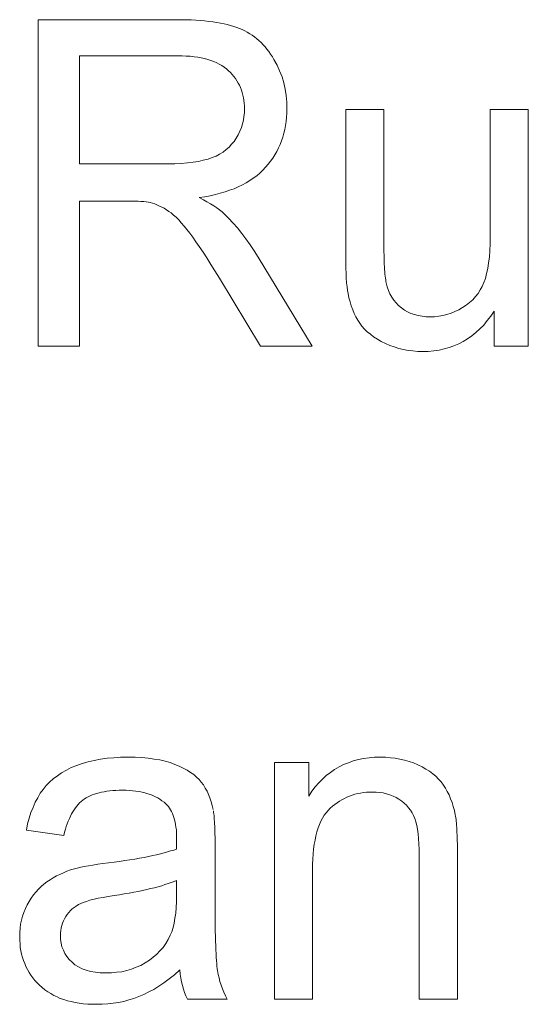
# Model space of a CAD drawing. Extents: x 1101 to 1942, y 41 to 882.
# Tile 50 of 104: x 1235 to 1238.89, y 853.59 to 861.13. Entities that reach past the tile are written whole.
import ezdxf

# ---------------------------------------------------------------- set-up
doc = ezdxf.new("R2010")
doc.units = 0
doc.layers.get('0').update_dxf_attribs({"lineweight": 13})
doc.layers.add('Beschriftung', color=7, linetype='Continuous', lineweight=25)

# ---------------------------------------------------------------- blocks, each defined once
blk = doc.blocks.new('Referenz-A03CP7TX1H', base_point=(1202.2632, 90.1338))
at = {"layer": 'Beschriftung', "color": 0, "lineweight": -2}
for p, q in [((1235.1408, 858.6278), (1235.1408, 861.1277)), ((1235.1408, 861.1277), (1236.1969, 861.1277)), ((1236.1969, 861.1277), (1236.2367, 861.1277)), ((1236.2367, 861.1277), (1236.2741, 861.1267)), ((1236.2741, 861.1267), (1236.3115, 861.1257)), ((1236.3115, 861.1257), (1236.3465, 861.1236)), ((1236.3465, 861.1236), (1236.3816, 861.1214)), ((1236.3816, 861.1214), (1236.4142, 861.1183)), ((1236.4142, 861.1183), (1236.4468, 861.1151)), ((1236.4468, 861.1151), (1236.477, 861.1109)), ((1236.477, 861.1109), (1236.5073, 861.1067)), ((1236.5073, 861.1067), (1236.5351, 861.1014)), ((1236.5351, 861.1014), (1236.5629, 861.0962)), ((1236.5629, 861.0962), (1236.5884, 861.0899)), ((1236.5884, 861.0899), (1236.6139, 861.0836)), ((1236.6139, 861.0836), (1236.637, 861.0762)), ((1236.637, 861.0762), (1236.6601, 861.0688)), ((1236.6601, 861.0688), (1236.6808, 861.0604)), ((1236.6808, 861.0604), (1236.7015, 861.052)), ((1236.7015, 861.052), (1236.7211, 861.0419)), ((1236.7211, 861.0419), (1236.7408, 861.0319)), ((1236.7408, 861.0319), (1236.7594, 861.0202)), ((1236.7594, 861.0202), (1236.7781, 861.0086)), ((1236.7781, 861.0086), (1236.7956, 860.9954)), ((1236.7956, 860.9954), (1236.8132, 860.9821)), ((1236.8132, 860.9821), (1236.8298, 860.9673)), ((1236.8298, 860.9673), (1236.8462, 860.9524)), ((1236.8462, 860.9524), (1236.8618, 860.9359)), ((1236.8618, 860.9359), (1236.8772, 860.9195)), ((1236.21, 860.8515), (1235.4566, 860.8515)), ((1235.4566, 860.8515), (1235.4566, 860.0245)), ((1236.243, 860.8515), (1236.21, 860.8515)), ((1236.2739, 860.8496), (1236.243, 860.8515)), ((1236.3047, 860.8479), (1236.2739, 860.8496)), ((1236.3333, 860.8443), (1236.3047, 860.8479)), ((1236.362, 860.8407), (1236.3333, 860.8443)), ((1236.8772, 860.9195), (1236.8917, 860.9013)), ((1236.8917, 860.9013), (1236.9062, 860.8833)), ((1236.9062, 860.8833), (1236.9196, 860.8636)), ((1236.9196, 860.8636), (1236.933, 860.8438)), ((1236.3884, 860.8354), (1236.362, 860.8407)), ((1236.4148, 860.83), (1236.3884, 860.8354)), ((1236.439, 860.8229), (1236.4148, 860.83)), ((1236.4632, 860.8158), (1236.439, 860.8229)), ((1236.4852, 860.8068), (1236.4632, 860.8158)), ((1236.5071, 860.7979), (1236.4852, 860.8068)), ((1236.527, 860.7872), (1236.5071, 860.7979)), ((1236.5467, 860.7765), (1236.527, 860.7872)), ((1236.5643, 860.764), (1236.5467, 860.7765)), ((1236.933, 860.8438), (1236.9455, 860.8225)), ((1236.9455, 860.8225), (1236.9701, 860.7799)), ((1236.9701, 860.7799), (1236.9888, 860.7351)), ((1236.5818, 860.7515), (1236.5643, 860.764)), ((1236.5971, 860.7372), (1236.5818, 860.7515)), ((1236.6124, 860.723), (1236.5971, 860.7372)), ((1236.6258, 860.7077), (1236.6124, 860.723)), ((1236.6392, 860.6924), (1236.6258, 860.7077)), ((1236.9888, 860.7351), (1237.0074, 860.6902)), ((1236.6507, 860.6762), (1236.6392, 860.6924)), ((1236.6622, 860.6599), (1236.6507, 860.6762)), ((1236.6717, 860.6427), (1236.6622, 860.6599)), ((1236.6813, 860.6255), (1236.6717, 860.6427)), ((1236.689, 860.6073), (1236.6813, 860.6255)), ((1237.0074, 860.6902), (1237.0197, 860.643)), ((1237.0197, 860.643), (1237.032, 860.596)), ((1236.6967, 860.589), (1236.689, 860.6073)), ((1236.7024, 860.5698), (1236.6967, 860.589)), ((1236.7081, 860.5506), (1236.7024, 860.5698)), ((1236.712, 860.5303), (1236.7081, 860.5506)), ((1237.032, 860.596), (1237.0383, 860.5466)), ((1237.0383, 860.5466), (1237.0445, 860.4973)), ((1236.7158, 860.5102), (1236.712, 860.5303)), ((1236.7178, 860.489), (1236.7158, 860.5102)), ((1236.7196, 860.4678), (1236.7178, 860.489)), ((1236.7196, 860.4457), (1236.7196, 860.4678)), ((1237.0445, 860.4973), (1237.0445, 860.4457)), ((1236.7157, 860.3863), (1236.7196, 860.4154)), ((1236.7196, 860.4154), (1236.7196, 860.4457)), ((1237.0445, 860.4124), (1237.0419, 860.3805)), ((1237.0445, 860.4457), (1237.0445, 860.4124)), ((1237.4946, 859.3177), (1237.4946, 860.4399)), ((1237.4946, 860.4399), (1237.7867, 860.4399)), ((1237.7867, 860.4399), (1237.7867, 859.4356)), ((1238.5997, 859.4698), (1238.5997, 860.4399)), ((1238.5997, 860.4399), (1238.8919, 860.4399)), ((1238.8919, 860.4399), (1238.8919, 858.6278)), ((1236.6959, 860.301), (1236.7038, 860.3291)), ((1236.7038, 860.3291), (1236.7117, 860.3571)), ((1236.7117, 860.3571), (1236.7157, 860.3863)), ((1237.0342, 860.3179), (1237.0291, 860.2873)), ((1237.0394, 860.3485), (1237.0342, 860.3179)), ((1237.0419, 860.3805), (1237.0394, 860.3485)), ((1236.6564, 860.2214), (1236.6722, 860.2472)), ((1236.6722, 860.2472), (1236.6841, 860.2741)), ((1236.6841, 860.2741), (1236.6959, 860.301)), ((1237.0214, 860.2579), (1237.0138, 860.2286)), ((1237.0291, 860.2873), (1237.0214, 860.2579)), ((1236.6016, 860.1511), (1236.621, 860.1734)), ((1236.621, 860.1734), (1236.6404, 860.1956)), ((1236.6404, 860.1956), (1236.6564, 860.2214)), ((1236.9933, 860.1726), (1236.9805, 860.1458)), ((1237.0035, 860.2005), (1236.9933, 860.1726)), ((1237.0138, 860.2286), (1237.0035, 860.2005)), ((1236.5017, 860.0832), (1236.5286, 860.0983)), ((1236.5286, 860.0983), (1236.5553, 860.1136)), ((1236.5553, 860.1136), (1236.5784, 860.1324)), ((1236.5784, 860.1324), (1236.6016, 860.1511)), ((1236.9522, 860.0937), (1236.9368, 860.0683)), ((1236.9676, 860.1191), (1236.9522, 860.0937)), ((1236.9805, 860.1458), (1236.9676, 860.1191)), ((1235.4566, 860.0245), (1236.1336, 860.0245)), ((1236.1336, 860.0245), (1236.1876, 860.0245)), ((1236.1876, 860.0245), (1236.2357, 860.0274)), ((1236.2357, 860.0274), (1236.2837, 860.0304)), ((1236.2837, 860.0304), (1236.326, 860.0362)), ((1236.326, 860.0362), (1236.3682, 860.0421)), ((1236.3682, 860.0421), (1236.4046, 860.0509)), ((1236.4046, 860.0509), (1236.4409, 860.0597)), ((1236.4409, 860.0597), (1236.4712, 860.0714)), ((1236.4712, 860.0714), (1236.5017, 860.0832)), ((1236.901, 860.0201), (1236.8805, 859.9972)), ((1236.9189, 860.0442), (1236.901, 860.0201)), ((1236.9368, 860.0683), (1236.9189, 860.0442)), ((1236.8367, 859.9537), (1236.8134, 859.933)), ((1236.86, 859.9744), (1236.8367, 859.9537)), ((1236.8805, 859.9972), (1236.86, 859.9744)), ((1236.7324, 859.8791), (1236.7035, 859.8625)), ((1236.7613, 859.8957), (1236.7324, 859.8791)), ((1236.7873, 859.9143), (1236.7613, 859.8957)), ((1236.8134, 859.933), (1236.7873, 859.9143)), ((1236.534, 859.7984), (1236.4968, 859.788)), ((1236.5713, 859.8087), (1236.534, 859.7984)), ((1236.6058, 859.8211), (1236.5713, 859.8087)), ((1236.6402, 859.8335), (1236.6058, 859.8211)), ((1236.6719, 859.8481), (1236.6402, 859.8335)), ((1236.7035, 859.8625), (1236.6719, 859.8481)), ((1235.8219, 859.7387), (1235.4566, 859.7387)), ((1235.4566, 859.7387), (1235.4566, 858.6278)), ((1235.8523, 859.7387), (1235.8219, 859.7387)), ((1235.8785, 859.7379), (1235.8523, 859.7387)), ((1235.9047, 859.7372), (1235.8785, 859.7379)), ((1235.9266, 859.7357), (1235.9047, 859.7372)), ((1235.9485, 859.7342), (1235.9266, 859.7357)), ((1235.9662, 859.732), (1235.9485, 859.7342)), ((1235.9838, 859.7296), (1235.9662, 859.732)), ((1235.9972, 859.7266), (1235.9838, 859.7296)), ((1236.0337, 859.7172), (1235.9972, 859.7266)), ((1236.0697, 859.7005), (1236.0337, 859.7172)), ((1236.4167, 859.7715), (1236.3739, 859.7654)), ((1236.3739, 859.7654), (1236.4052, 859.7495)), ((1236.4052, 859.7495), (1236.4327, 859.7339)), ((1236.4568, 859.7798), (1236.4167, 859.7715)), ((1236.4327, 859.7339), (1236.4601, 859.7183)), ((1236.4968, 859.788), (1236.4568, 859.7798)), ((1236.4601, 859.7183), (1236.4839, 859.7026)), ((1236.1056, 859.6838), (1236.0697, 859.7005)), ((1236.1409, 859.6598), (1236.1056, 859.6838)), ((1236.1586, 859.6479), (1236.1409, 859.6598)), ((1236.1775, 859.6313), (1236.1586, 859.6479)), ((1236.4839, 859.7026), (1236.5077, 859.6871)), ((1236.5077, 859.6871), (1236.5276, 859.6717)), ((1236.5276, 859.6717), (1236.5477, 859.6562)), ((1236.5477, 859.6562), (1236.5639, 859.6408)), ((1236.5639, 859.6408), (1236.5984, 859.6076)), ((1236.1962, 859.6149), (1236.1775, 859.6313)), ((1236.2162, 859.594), (1236.1962, 859.6149)), ((1236.2363, 859.573), (1236.2162, 859.594)), ((1236.2574, 859.5476), (1236.2363, 859.573)), ((1236.5984, 859.6076), (1236.632, 859.5702)), ((1236.632, 859.5702), (1236.6656, 859.5328)), ((1236.2786, 859.5223), (1236.2574, 859.5476)), ((1236.3008, 859.4924), (1236.2786, 859.5223)), ((1236.3232, 859.4626), (1236.3008, 859.4924)), ((1236.6656, 859.5328), (1236.6982, 859.4912)), ((1236.6982, 859.4912), (1236.7308, 859.4496)), ((1236.3485, 859.4261), (1236.3232, 859.4626)), ((1236.3739, 859.3897), (1236.3485, 859.4261)), ((1236.7308, 859.4496), (1236.7624, 859.4038)), ((1237.7867, 859.4356), (1237.7867, 859.4056)), ((1238.5968, 859.3607), (1238.5997, 859.4118)), ((1238.5997, 859.4118), (1238.5997, 859.4698)), ((1236.4023, 859.3467), (1236.3739, 859.3897)), ((1236.4308, 859.3036), (1236.4023, 859.3467)), ((1236.7624, 859.4038), (1236.7941, 859.3581)), ((1236.7941, 859.3581), (1236.8248, 859.3083)), ((1237.7867, 859.4056), (1237.787, 859.378)), ((1237.787, 859.378), (1237.7873, 859.3505)), ((1237.7873, 859.3505), (1237.7878, 859.3252)), ((1238.5937, 859.3096), (1238.5968, 859.3607)), ((1236.4622, 859.2539), (1236.4308, 859.3036)), ((1236.8248, 859.3083), (1237.2369, 858.6278)), ((1237.4946, 859.2686), (1237.4946, 859.3177)), ((1237.4957, 859.2262), (1237.4946, 859.2686)), ((1237.7878, 859.3252), (1237.7883, 859.3001)), ((1237.7883, 859.3001), (1237.7892, 859.2774)), ((1237.7892, 859.2774), (1237.79, 859.2547)), ((1238.5818, 859.2212), (1238.5877, 859.2654)), ((1238.5877, 859.2654), (1238.5937, 859.3096)), ((1236.4936, 859.2042), (1236.4622, 859.2539)), ((1236.5281, 859.1479), (1236.4936, 859.2042)), ((1237.4968, 859.1837), (1237.4957, 859.2262)), ((1237.79, 859.2547), (1237.7912, 859.2345)), ((1237.7912, 859.2345), (1237.7922, 859.2142)), ((1237.7922, 859.2142), (1237.7937, 859.1964)), ((1237.7937, 859.1964), (1237.7951, 859.1787)), ((1238.5728, 859.1839), (1238.5818, 859.2212)), ((1236.8431, 858.6278), (1236.5281, 859.1479)), ((1237.499, 859.148), (1237.4968, 859.1837)), ((1237.5012, 859.1122), (1237.499, 859.148)), ((1237.5046, 859.083), (1237.5012, 859.1122)), ((1237.7951, 859.1787), (1237.7968, 859.1634)), ((1237.7968, 859.1634), (1237.7985, 859.148)), ((1237.7985, 859.148), (1237.8004, 859.1351)), ((1237.8004, 859.1351), (1237.8024, 859.1222)), ((1237.8024, 859.1222), (1237.8046, 859.1117)), ((1237.8046, 859.1117), (1237.8115, 859.0815)), ((1238.5398, 859.0855), (1238.5518, 859.116)), ((1238.5518, 859.116), (1238.5638, 859.1465)), ((1238.5638, 859.1465), (1238.5728, 859.1839)), ((1237.5079, 859.0537), (1237.5046, 859.083)), ((1237.5124, 859.0312), (1237.5079, 859.0537)), ((1237.8115, 859.0815), (1237.8222, 859.0544)), ((1237.8222, 859.0544), (1237.8329, 859.0274)), ((1238.5075, 859.031), (1238.5237, 859.0583)), ((1238.5237, 859.0583), (1238.5398, 859.0855)), ((1237.5188, 858.9975), (1237.5124, 859.0312)), ((1237.5278, 858.9664), (1237.5188, 858.9975)), ((1237.5366, 858.9353), (1237.5278, 858.9664)), ((1237.8329, 859.0274), (1237.8476, 859.0038)), ((1237.8476, 859.0038), (1237.8622, 858.98)), ((1237.8622, 858.98), (1237.8806, 858.9594)), ((1237.8806, 858.9594), (1237.8991, 858.9389)), ((1238.4175, 858.941), (1238.4421, 858.9619)), ((1238.4421, 858.9619), (1238.4667, 858.9829)), ((1238.4667, 858.9829), (1238.4872, 859.0069)), ((1238.4872, 859.0069), (1238.5075, 859.031)), ((1237.5479, 858.9068), (1237.5366, 858.9353)), ((1237.5591, 858.8784), (1237.5479, 858.9068)), ((1237.8991, 858.9389), (1237.9214, 858.9217)), ((1237.9214, 858.9217), (1237.9437, 858.9043)), ((1237.9437, 858.9043), (1237.9686, 858.8915)), ((1237.9686, 858.8915), (1237.9936, 858.8785)), ((1238.3003, 858.8791), (1238.3301, 858.8924)), ((1238.3301, 858.8924), (1238.36, 858.9057)), ((1238.36, 858.9057), (1238.3887, 858.9234)), ((1238.3887, 858.9234), (1238.4175, 858.941)), ((1238.6306, 858.8952), (1238.6054, 858.8568)), ((1238.6306, 858.6278), (1238.6306, 858.8952)), ((1237.5728, 858.8526), (1237.5591, 858.8784)), ((1237.5865, 858.8267), (1237.5728, 858.8526)), ((1237.6025, 858.8034), (1237.5865, 858.8267)), ((1237.9936, 858.8785), (1238.0212, 858.8699)), ((1238.0212, 858.8699), (1238.0488, 858.8612)), ((1238.0488, 858.8612), (1238.079, 858.8569)), ((1238.079, 858.8569), (1238.1092, 858.8526)), ((1238.1092, 858.8526), (1238.1421, 858.8526)), ((1238.1421, 858.8526), (1238.175, 858.8526)), ((1238.175, 858.8526), (1238.2068, 858.857)), ((1238.2068, 858.857), (1238.2386, 858.8614)), ((1238.2386, 858.8614), (1238.2695, 858.8703)), ((1238.2695, 858.8703), (1238.3003, 858.8791)), ((1238.578, 858.8232), (1238.5506, 858.7895)), ((1238.6054, 858.8568), (1238.578, 858.8232)), ((1237.6185, 858.7802), (1237.6025, 858.8034)), ((1237.6388, 858.7589), (1237.6185, 858.7802)), ((1237.659, 858.7377), (1237.6388, 858.7589)), ((1237.6836, 858.7185), (1237.659, 858.7377)), ((1238.5209, 858.7607), (1238.4913, 858.7318)), ((1238.5506, 858.7895), (1238.5209, 858.7607)), ((1237.7081, 858.6991), (1237.6836, 858.7185)), ((1237.7369, 858.6818), (1237.7081, 858.6991)), ((1237.7658, 858.6645), (1237.7369, 858.6818)), ((1237.7988, 858.6491), (1237.7658, 858.6645)), ((1238.3932, 858.6646), (1238.359, 858.6454)), ((1238.4274, 858.6838), (1238.3932, 858.6646)), ((1238.4593, 858.7079), (1238.4274, 858.6838)), ((1238.4913, 858.7318), (1238.4593, 858.7079)), ((1235.4566, 858.6278), (1235.1408, 858.6278)), ((1237.2369, 858.6278), (1236.8431, 858.6278)), ((1237.8318, 858.6338), (1237.7988, 858.6491)), ((1237.8663, 858.6223), (1237.8318, 858.6338)), ((1237.9005, 858.6108), (1237.8663, 858.6223)), ((1237.9361, 858.6031), (1237.9005, 858.6108)), ((1237.9717, 858.5954), (1237.9361, 858.6031)), ((1238.0086, 858.5916), (1237.9717, 858.5954)), ((1238.0455, 858.5877), (1238.0086, 858.5916)), ((1238.0837, 858.5877), (1238.0455, 858.5877)), ((1238.1268, 858.5877), (1238.0837, 858.5877)), ((1238.1678, 858.5925), (1238.1268, 858.5877)), ((1238.2088, 858.5974), (1238.1678, 858.5925)), ((1238.2474, 858.607), (1238.2088, 858.5974)), ((1238.2862, 858.6166), (1238.2474, 858.607)), ((1238.3226, 858.631), (1238.2862, 858.6166)), ((1238.359, 858.6454), (1238.3226, 858.631)), ((1238.8919, 858.6278), (1238.6306, 858.6278)), ((1235.3942, 855.3999), (1235.4363, 855.4159)), ((1235.4363, 855.4159), (1235.4786, 855.4319)), ((1235.4786, 855.4319), (1235.5241, 855.444)), ((1235.5241, 855.444), (1235.5697, 855.4559)), ((1235.5697, 855.4559), (1235.6185, 855.4639)), ((1235.6185, 855.4639), (1235.6675, 855.4719)), ((1235.6675, 855.4719), (1235.7197, 855.4759)), ((1235.7197, 855.4759), (1235.7719, 855.4799)), ((1235.7719, 855.4799), (1235.8275, 855.4799)), ((1235.8275, 855.4799), (1235.8827, 855.4799)), ((1235.8827, 855.4799), (1235.9327, 855.4765)), ((1235.9327, 855.4765), (1235.9828, 855.4731)), ((1235.9828, 855.4731), (1236.0275, 855.4662)), ((1236.0275, 855.4662), (1236.0724, 855.4595)), ((1236.0724, 855.4595), (1236.1121, 855.4491)), ((1236.1121, 855.4491), (1236.1517, 855.4389)), ((1236.1517, 855.4389), (1236.1863, 855.4253)), ((1236.1863, 855.4253), (1236.2207, 855.4117)), ((1236.9483, 853.6278), (1236.9483, 855.4399)), ((1236.9483, 855.4399), (1237.2115, 855.4399)), ((1237.2115, 855.4399), (1237.2115, 855.1824)), ((1237.4435, 855.4056), (1237.4778, 855.4241)), ((1237.4778, 855.4241), (1237.5148, 855.438)), ((1237.5148, 855.438), (1237.5517, 855.452)), ((1237.5517, 855.452), (1237.5912, 855.4613)), ((1237.5912, 855.4613), (1237.6308, 855.4706)), ((1237.6308, 855.4706), (1237.6731, 855.4753)), ((1237.6731, 855.4753), (1237.7153, 855.4799)), ((1237.7153, 855.4799), (1237.76, 855.4799)), ((1237.76, 855.4799), (1237.799, 855.4799)), ((1237.799, 855.4799), (1237.8364, 855.4762)), ((1237.8364, 855.4762), (1237.8738, 855.4725)), ((1237.8738, 855.4725), (1237.9096, 855.4651)), ((1237.9096, 855.4651), (1237.9454, 855.4579)), ((1237.9454, 855.4579), (1237.9797, 855.4468)), ((1237.9797, 855.4468), (1238.0138, 855.4358)), ((1238.0138, 855.4358), (1238.0466, 855.4211)), ((1238.0466, 855.4211), (1238.0792, 855.4064)), ((1235.2874, 855.3382), (1235.3196, 855.3611)), ((1235.3196, 855.3611), (1235.357, 855.3804)), ((1235.357, 855.3804), (1235.3942, 855.3999)), ((1236.2207, 855.4117), (1236.2507, 855.3962)), ((1236.2507, 855.3962), (1236.2806, 855.3808)), ((1236.2806, 855.3808), (1236.306, 855.3636)), ((1236.306, 855.3636), (1236.3313, 855.3465)), ((1236.3313, 855.3465), (1236.352, 855.3276)), ((1237.317, 855.3125), (1237.3459, 855.3404)), ((1237.3459, 855.3404), (1237.3777, 855.3636)), ((1237.3777, 855.3636), (1237.4093, 855.3869)), ((1237.4093, 855.3869), (1237.4435, 855.4056)), ((1238.0792, 855.4064), (1238.1078, 855.3894)), ((1238.1078, 855.3894), (1238.1363, 855.3724)), ((1238.1363, 855.3724), (1238.1608, 855.3531)), ((1238.1608, 855.3531), (1238.1853, 855.3338)), ((1235.2006, 855.2628), (1235.2279, 855.2891)), ((1235.2279, 855.2891), (1235.2552, 855.3153)), ((1235.2552, 855.3153), (1235.2874, 855.3382)), ((1236.352, 855.3276), (1236.3729, 855.3086)), ((1236.3729, 855.3086), (1236.3891, 855.2879)), ((1236.3891, 855.2879), (1236.4054, 855.2673)), ((1236.4054, 855.2673), (1236.4191, 855.2438)), ((1237.2616, 855.2521), (1237.288, 855.2847)), ((1237.288, 855.2847), (1237.317, 855.3125)), ((1238.1853, 855.3338), (1238.2056, 855.3122)), ((1238.2056, 855.3122), (1238.2259, 855.2906)), ((1238.2259, 855.2906), (1238.2421, 855.2667)), ((1238.2421, 855.2667), (1238.2583, 855.2428)), ((1235.1368, 855.1692), (1235.1559, 855.2035)), ((1235.1559, 855.2035), (1235.1783, 855.2331)), ((1235.1783, 855.2331), (1235.2006, 855.2628)), ((1235.5532, 855.1909), (1235.5376, 855.1838)), ((1235.5706, 855.1968), (1235.5532, 855.1909)), ((1235.5879, 855.2027), (1235.5706, 855.1968)), ((1235.6068, 855.2075), (1235.5879, 855.2027)), ((1235.6258, 855.2122), (1235.6068, 855.2075)), ((1235.6465, 855.2157), (1235.6258, 855.2122)), ((1235.6672, 855.2194), (1235.6465, 855.2157)), ((1235.6896, 855.2217), (1235.6672, 855.2194)), ((1235.7118, 855.2241), (1235.6896, 855.2217)), ((1235.736, 855.2253), (1235.7118, 855.2241)), ((1235.76, 855.2265), (1235.736, 855.2253)), ((1235.7857, 855.2265), (1235.76, 855.2265)), ((1235.8133, 855.2265), (1235.7857, 855.2265)), ((1235.8392, 855.2248), (1235.8133, 855.2265)), ((1235.865, 855.2232), (1235.8392, 855.2248)), ((1235.8892, 855.22), (1235.865, 855.2232)), ((1235.9133, 855.2167), (1235.8892, 855.22)), ((1235.9358, 855.2118), (1235.9133, 855.2167)), ((1235.9582, 855.207), (1235.9358, 855.2118)), ((1235.9789, 855.2004), (1235.9582, 855.207)), ((1235.9997, 855.1939), (1235.9789, 855.2004)), ((1236.0189, 855.1857), (1235.9997, 855.1939)), ((1236.4191, 855.2438), (1236.4329, 855.2204)), ((1236.4329, 855.2204), (1236.4443, 855.1943)), ((1236.4443, 855.1943), (1236.4556, 855.1681)), ((1237.2115, 855.1824), (1237.2352, 855.2196)), ((1237.2352, 855.2196), (1237.2616, 855.2521)), ((1237.5445, 855.1898), (1237.5244, 855.182)), ((1237.5655, 855.1957), (1237.5445, 855.1898)), ((1237.5864, 855.2015), (1237.5655, 855.1957)), ((1237.6081, 855.2054), (1237.5864, 855.2015)), ((1237.6299, 855.2093), (1237.6081, 855.2054)), ((1237.6525, 855.2112), (1237.6299, 855.2093)), ((1237.6749, 855.2132), (1237.6525, 855.2112)), ((1237.6983, 855.2132), (1237.6749, 855.2132)), ((1237.7275, 855.2132), (1237.6983, 855.2132)), ((1237.7549, 855.2097), (1237.7275, 855.2132)), ((1237.7822, 855.2062), (1237.7549, 855.2097)), ((1237.8077, 855.1993), (1237.7822, 855.2062)), ((1237.8332, 855.1924), (1237.8077, 855.1993)), ((1237.8567, 855.182), (1237.8332, 855.1924)), ((1238.2583, 855.2428), (1238.2722, 855.2167)), ((1238.2722, 855.2167), (1238.286, 855.1906)), ((1238.286, 855.1906), (1238.2974, 855.1623)), ((1235.1016, 855.0959), (1235.1176, 855.1349)), ((1235.1176, 855.1349), (1235.1368, 855.1692)), ((1235.4466, 855.1183), (1235.436, 855.1051)), ((1235.4581, 855.1297), (1235.4466, 855.1183)), ((1235.4696, 855.141), (1235.4581, 855.1297)), ((1235.4819, 855.1505), (1235.4696, 855.141)), ((1235.4941, 855.16), (1235.4819, 855.1505)), ((1235.5081, 855.1683), (1235.4941, 855.16)), ((1235.522, 855.1766), (1235.5081, 855.1683)), ((1235.5376, 855.1838), (1235.522, 855.1766)), ((1236.0379, 855.1775), (1236.0189, 855.1857)), ((1236.0552, 855.1678), (1236.0379, 855.1775)), ((1236.0726, 855.158), (1236.0552, 855.1678)), ((1236.0883, 855.1467), (1236.0726, 855.158)), ((1236.104, 855.1352), (1236.0883, 855.1467)), ((1236.118, 855.1221), (1236.104, 855.1352)), ((1236.1282, 855.1125), (1236.118, 855.1221)), ((1236.4556, 855.1681), (1236.4646, 855.1393)), ((1236.4646, 855.1393), (1236.4735, 855.1104)), ((1237.4107, 855.1178), (1237.393, 855.1043)), ((1237.4285, 855.1315), (1237.4107, 855.1178)), ((1237.447, 855.1431), (1237.4285, 855.1315)), ((1237.4656, 855.1548), (1237.447, 855.1431)), ((1237.4849, 855.1645), (1237.4656, 855.1548)), ((1237.5042, 855.1743), (1237.4849, 855.1645)), ((1237.5244, 855.182), (1237.5042, 855.1743)), ((1237.8804, 855.1716), (1237.8567, 855.182)), ((1237.902, 855.1578), (1237.8804, 855.1716)), ((1237.9238, 855.1439), (1237.902, 855.1578)), ((1237.9422, 855.1277), (1237.9238, 855.1439)), ((1237.9606, 855.1115), (1237.9422, 855.1277)), ((1238.2974, 855.1623), (1238.3087, 855.1338)), ((1238.3087, 855.1338), (1238.3176, 855.1033)), ((1235.0726, 855.0134), (1235.0856, 855.0571)), ((1235.0856, 855.0571), (1235.1016, 855.0959)), ((1235.3966, 855.0453), (1235.3875, 855.0284)), ((1235.4056, 855.0621), (1235.3966, 855.0453)), ((1235.4155, 855.077), (1235.4056, 855.0621)), ((1235.4253, 855.092), (1235.4155, 855.077)), ((1235.436, 855.1051), (1235.4253, 855.092)), ((1236.1373, 855.1012), (1236.1282, 855.1125)), ((1236.1464, 855.0898), (1236.1373, 855.1012)), ((1236.1541, 855.0768), (1236.1464, 855.0898)), ((1236.1619, 855.0637), (1236.1541, 855.0768)), ((1236.1683, 855.0489), (1236.1619, 855.0637)), ((1236.1748, 855.034), (1236.1683, 855.0489)), ((1236.4735, 855.1104), (1236.48, 855.0789)), ((1236.4819, 855.0691), (1236.4835, 855.0573)), ((1236.4835, 855.0573), (1236.485, 855.0455)), ((1236.485, 855.0455), (1236.4864, 855.0317)), ((1237.3442, 855.0541), (1237.3294, 855.0351)), ((1237.3591, 855.0731), (1237.3442, 855.0541)), ((1237.376, 855.0887), (1237.3591, 855.0731)), ((1237.393, 855.1043), (1237.376, 855.0887)), ((1237.9758, 855.0929), (1237.9606, 855.1115)), ((1237.9908, 855.0744), (1237.9758, 855.0929)), ((1238.0027, 855.0534), (1237.9908, 855.0744)), ((1238.0145, 855.0326), (1238.0027, 855.0534)), ((1238.3176, 855.1033), (1238.3266, 855.0727)), ((1238.3266, 855.0727), (1238.3331, 855.0399)), ((1238.3331, 855.0399), (1238.3351, 855.0292)), ((1235.0501, 854.9216), (1235.0597, 854.9698)), ((1235.0597, 854.9698), (1235.0726, 855.0134)), ((1235.3635, 854.9707), (1235.356, 854.9503)), ((1235.371, 854.9912), (1235.3635, 854.9707)), ((1235.3793, 855.0099), (1235.371, 854.9912)), ((1235.3875, 855.0284), (1235.3793, 855.0099)), ((1236.1799, 855.0174), (1236.1748, 855.034)), ((1236.1851, 855.0009), (1236.1799, 855.0174)), ((1236.189, 854.9826), (1236.1851, 855.0009)), ((1236.1929, 854.9643), (1236.189, 854.9826)), ((1236.1955, 854.9443), (1236.1929, 854.9643)), ((1236.4864, 855.0317), (1236.4878, 855.018)), ((1236.4878, 855.018), (1236.4889, 855.0023)), ((1236.4889, 855.0023), (1236.49, 854.9866)), ((1236.49, 854.9866), (1236.491, 854.9689)), ((1236.491, 854.9689), (1236.4919, 854.9512)), ((1237.2934, 854.964), (1237.2828, 854.9379)), ((1237.304, 854.99), (1237.2934, 854.964)), ((1237.3167, 855.0126), (1237.304, 854.99)), ((1237.3294, 855.0351), (1237.3167, 855.0126)), ((1238.023, 855.0094), (1238.0145, 855.0326)), ((1238.0315, 854.9861), (1238.023, 855.0094)), ((1238.0379, 854.957), (1238.0315, 854.9861)), ((1238.3351, 855.0292), (1238.3369, 855.0165)), ((1238.3369, 855.0165), (1238.3387, 855.0039)), ((1238.3387, 855.0039), (1238.3401, 854.9892)), ((1238.3401, 854.9892), (1238.3417, 854.9746)), ((1238.3417, 854.9746), (1238.3429, 854.9579)), ((1235.3368, 854.8816), (1235.0501, 854.9216)), ((1235.3426, 854.9057), (1235.3368, 854.8816)), ((1235.3493, 854.928), (1235.3426, 854.9057)), ((1235.356, 854.9503), (1235.3493, 854.928)), ((1236.1981, 854.9242), (1236.1955, 854.9443)), ((1236.1993, 854.9024), (1236.1981, 854.9242)), ((1236.2006, 854.8807), (1236.1993, 854.9024)), ((1236.4919, 854.9512), (1236.4926, 854.9316)), ((1236.4926, 854.9316), (1236.4932, 854.9119)), ((1236.4932, 854.9119), (1236.4938, 854.8902)), ((1236.4938, 854.8902), (1236.4942, 854.8686)), ((1237.2743, 854.9084), (1237.2659, 854.879)), ((1237.2828, 854.9379), (1237.2743, 854.9084)), ((1238.0443, 854.9279), (1238.0379, 854.957)), ((1238.0486, 854.8928), (1238.0443, 854.9279)), ((1238.0528, 854.8578), (1238.0486, 854.8928)), ((1238.3429, 854.9579), (1238.3442, 854.9413)), ((1238.3442, 854.9413), (1238.3452, 854.9227)), ((1238.3452, 854.9227), (1238.3462, 854.904)), ((1238.3462, 854.904), (1238.347, 854.8833)), ((1236.1998, 854.8055), (1236.2, 854.8185)), ((1236.2, 854.8185), (1236.2002, 854.8285)), ((1236.2002, 854.8285), (1236.2004, 854.8385)), ((1236.2004, 854.8385), (1236.2006, 854.8571)), ((1236.2006, 854.8571), (1236.2006, 854.8807)), ((1236.4942, 854.8686), (1236.4944, 854.845)), ((1236.4944, 854.845), (1236.4946, 854.8215)), ((1236.4946, 854.8215), (1236.4946, 854.7959)), ((1237.2532, 854.8128), (1237.249, 854.7765)), ((1237.2595, 854.8459), (1237.2532, 854.8128)), ((1237.2659, 854.879), (1237.2595, 854.8459)), ((1238.055, 854.8169), (1238.0528, 854.8578)), ((1238.0571, 854.7759), (1238.055, 854.8169)), ((1238.347, 854.8833), (1238.3477, 854.8627)), ((1238.3477, 854.8627), (1238.3483, 854.8401)), ((1238.3483, 854.8401), (1238.3488, 854.8174)), ((1238.3488, 854.8174), (1238.349, 854.7927)), ((1236.0474, 854.7332), (1236.077, 854.74)), ((1236.077, 854.74), (1236.1038, 854.7472)), ((1236.1038, 854.7472), (1236.1305, 854.7543)), ((1236.1305, 854.7543), (1236.1543, 854.7617)), ((1236.1543, 854.7617), (1236.1781, 854.7691)), ((1236.1781, 854.7691), (1236.199, 854.7768)), ((1236.199, 854.7768), (1236.1994, 854.7926)), ((1236.1994, 854.7926), (1236.1998, 854.8055)), ((1236.4946, 854.7959), (1236.4946, 854.3869)), ((1237.2447, 854.74), (1237.2425, 854.7)), ((1237.249, 854.7765), (1237.2447, 854.74)), ((1238.0571, 854.729), (1238.0571, 854.7759)), ((1238.349, 854.7927), (1238.3493, 854.7681)), ((1238.3493, 854.7681), (1238.3493, 854.7414)), ((1238.3493, 854.7414), (1238.3493, 853.6278)), ((1235.5965, 854.66), (1235.6345, 854.6656)), ((1235.6345, 854.6656), (1235.6779, 854.6712)), ((1235.6779, 854.6712), (1235.7221, 854.6767)), ((1235.7221, 854.6767), (1235.7634, 854.6825)), ((1235.7634, 854.6825), (1235.8048, 854.6883)), ((1235.8048, 854.6883), (1235.8431, 854.6944)), ((1235.8431, 854.6944), (1235.8816, 854.7004)), ((1235.8816, 854.7004), (1235.917, 854.7067)), ((1235.917, 854.7067), (1235.9526, 854.7131)), ((1235.9526, 854.7131), (1235.9851, 854.7197)), ((1235.9851, 854.7197), (1236.0177, 854.7263)), ((1236.0177, 854.7263), (1236.0474, 854.7332)), ((1237.2425, 854.7), (1237.2404, 854.66)), ((1238.0571, 853.6278), (1238.0571, 854.729)), ((1235.3071, 854.583), (1235.3334, 854.5956)), ((1235.3334, 854.5956), (1235.3611, 854.6061)), ((1235.3611, 854.6061), (1235.3889, 854.6167)), ((1235.3889, 854.6167), (1235.4181, 854.6252)), ((1235.4181, 854.6252), (1235.4396, 854.6311)), ((1235.4396, 854.6311), (1235.4667, 854.637)), ((1235.4667, 854.637), (1235.4936, 854.6429)), ((1235.4936, 854.6429), (1235.5261, 854.6485)), ((1235.5261, 854.6485), (1235.5586, 854.6543)), ((1235.5586, 854.6543), (1235.5965, 854.66)), ((1237.2404, 854.66), (1237.2404, 854.6165)), ((1237.2404, 854.6165), (1237.2404, 853.6278)), ((1235.1846, 854.508), (1235.2078, 854.5246)), ((1235.2078, 854.5246), (1235.2312, 854.5412)), ((1235.2312, 854.5412), (1235.256, 854.5558)), ((1235.256, 854.5558), (1235.2808, 854.5705)), ((1235.2808, 854.5705), (1235.3071, 854.583)), ((1236.1359, 854.5118), (1236.111, 854.5039)), ((1236.1583, 854.5199), (1236.1359, 854.5118)), ((1236.1807, 854.5281), (1236.1583, 854.5199)), ((1236.2006, 854.5367), (1236.1807, 854.5281)), ((1236.199, 854.4242), (1236.2006, 854.5367)), ((1235.1045, 854.4253), (1235.1235, 854.4474)), ((1235.1235, 854.4474), (1235.1423, 854.4694)), ((1235.1423, 854.4694), (1235.1634, 854.4888)), ((1235.1634, 854.4888), (1235.1846, 854.508)), ((1235.8372, 854.4393), (1235.7999, 854.4331)), ((1235.872, 854.446), (1235.8372, 854.4393)), ((1235.9069, 854.4526), (1235.872, 854.446)), ((1235.9393, 854.4595), (1235.9069, 854.4526)), ((1235.9716, 854.4664), (1235.9393, 854.4595)), ((1236.0015, 854.4737), (1235.9716, 854.4664)), ((1236.0314, 854.4809), (1236.0015, 854.4737)), ((1236.0587, 854.4884), (1236.0314, 854.4809)), ((1236.0862, 854.496), (1236.0587, 854.4884)), ((1236.111, 854.5039), (1236.0862, 854.496)), ((1235.0569, 854.3484), (1235.0713, 854.3758)), ((1235.0713, 854.3758), (1235.0879, 854.4006)), ((1235.0879, 854.4006), (1235.1045, 854.4253)), ((1235.4862, 854.368), (1235.4675, 854.3595)), ((1235.5114, 854.3761), (1235.4862, 854.368)), ((1235.5367, 854.3841), (1235.5114, 854.3761)), ((1235.5686, 854.3919), (1235.5367, 854.3841)), ((1235.6006, 854.3995), (1235.5686, 854.3919)), ((1235.639, 854.4068), (1235.6006, 854.3995)), ((1235.6776, 854.414), (1235.639, 854.4068)), ((1235.7227, 854.4208), (1235.6776, 854.414)), ((1235.7625, 854.4268), (1235.7227, 854.4208)), ((1235.7999, 854.4331), (1235.7625, 854.4268)), ((1236.196, 854.3291), (1236.199, 854.3736)), ((1236.199, 854.3736), (1236.199, 854.4242)), ((1236.4946, 854.3869), (1236.4946, 854.3334)), ((1235.0209, 854.2631), (1235.0317, 854.292)), ((1235.0317, 854.292), (1235.0425, 854.3209)), ((1235.0425, 854.3209), (1235.0569, 854.3484)), ((1235.3744, 854.2906), (1235.3622, 854.2762)), ((1235.3868, 854.305), (1235.3744, 854.2906)), ((1235.4012, 854.3176), (1235.3868, 854.305)), ((1235.4156, 854.3299), (1235.4012, 854.3176)), ((1235.4322, 854.3404), (1235.4156, 854.3299)), ((1235.4488, 854.3509), (1235.4322, 854.3404)), ((1235.4675, 854.3595), (1235.4488, 854.3509)), ((1236.1872, 854.2462), (1236.1931, 854.2845)), ((1236.1931, 854.2845), (1236.196, 854.3291)), ((1236.4946, 854.3334), (1236.4949, 854.2848)), ((1236.4949, 854.2848), (1236.4952, 854.2363)), ((1235.0065, 854.2023), (1235.0137, 854.2327)), ((1235.0137, 854.2327), (1235.0209, 854.2631)), ((1235.3342, 854.2261), (1235.3267, 854.2088)), ((1235.3419, 854.2434), (1235.3342, 854.2261)), ((1235.352, 854.2598), (1235.3419, 854.2434)), ((1235.3622, 854.2762), (1235.352, 854.2598)), ((1236.1814, 854.2079), (1236.1872, 854.2462)), ((1236.4952, 854.2363), (1236.4958, 854.1927)), ((1234.9993, 854.1388), (1235.0029, 854.1706)), ((1234.9993, 854.1056), (1234.9993, 854.1388)), ((1235.0029, 854.1706), (1235.0065, 854.2023)), ((1235.314, 854.1532), (1235.3114, 854.1341)), ((1235.3114, 854.1341), (1235.3114, 854.1141)), ((1235.3165, 854.1724), (1235.314, 854.1532)), ((1235.3215, 854.1906), (1235.3165, 854.1724)), ((1235.3267, 854.2088), (1235.3215, 854.1906)), ((1236.152, 854.1176), (1236.1637, 854.1435)), ((1236.1637, 854.1435), (1236.1726, 854.1757)), ((1236.1726, 854.1757), (1236.1814, 854.2079)), ((1236.4958, 854.1927), (1236.4964, 854.149)), ((1236.4964, 854.149), (1236.4972, 854.1102)), ((1234.9993, 854.0773), (1234.9993, 854.1056)), ((1235.0016, 854.0502), (1234.9993, 854.0773)), ((1235.3114, 854.1141), (1235.3114, 854.0834)), ((1235.3114, 854.0834), (1235.3169, 854.0553)), ((1236.1168, 854.0538), (1236.1365, 854.084)), ((1236.1365, 854.084), (1236.152, 854.1176)), ((1236.4972, 854.1102), (1236.4981, 854.0715)), ((1236.4981, 854.0715), (1236.4993, 854.0376)), ((1235.004, 854.0232), (1235.0016, 854.0502)), ((1235.0088, 853.9974), (1235.004, 854.0232)), ((1235.0136, 853.9716), (1235.0088, 853.9974)), ((1235.3169, 854.0553), (1235.3224, 854.0272)), ((1235.3224, 854.0272), (1235.3335, 854.0016)), ((1235.3335, 854.0016), (1235.3445, 853.9761)), ((1236.0487, 853.9707), (1236.0728, 853.9972)), ((1236.0728, 853.9972), (1236.097, 854.0238)), ((1236.097, 854.0238), (1236.1168, 854.0538)), ((1236.4993, 854.0376), (1236.5005, 854.0038)), ((1236.5005, 854.0038), (1236.5019, 853.975)), ((1235.0207, 853.9471), (1235.0136, 853.9716)), ((1235.0279, 853.9226), (1235.0207, 853.9471)), ((1235.0374, 853.8993), (1235.0279, 853.9226)), ((1235.3445, 853.9761), (1235.3611, 853.9531)), ((1235.3611, 853.9531), (1235.3777, 853.9301)), ((1235.3777, 853.9301), (1235.3998, 853.9096)), ((1235.3998, 853.9096), (1235.422, 853.8891)), ((1235.9589, 853.9054), (1235.9918, 853.9248)), ((1235.9918, 853.9248), (1236.0203, 853.9478)), ((1236.0203, 853.9478), (1236.0487, 853.9707)), ((1236.5019, 853.975), (1236.5033, 853.946)), ((1236.5033, 853.946), (1236.5051, 853.922)), ((1236.5051, 853.922), (1236.5069, 853.8979)), ((1235.047, 853.876), (1235.0374, 853.8993)), ((1235.0589, 853.854), (1235.047, 853.876)), ((1235.0708, 853.8321), (1235.0589, 853.854)), ((1235.0851, 853.8113), (1235.0708, 853.8321)), ((1235.422, 853.8891), (1235.4492, 853.8739)), ((1235.4492, 853.8739), (1235.4764, 853.8585)), ((1235.4764, 853.8585), (1235.5087, 853.8483)), ((1235.5087, 853.8483), (1235.5411, 853.8381)), ((1235.5411, 853.8381), (1235.5785, 853.8329)), ((1235.5785, 853.8329), (1235.616, 853.8279)), ((1235.7009, 853.8279), (1235.7407, 853.8327)), ((1235.7407, 853.8327), (1235.7805, 853.8376)), ((1235.7805, 853.8376), (1235.8181, 853.8473)), ((1235.8181, 853.8473), (1235.8556, 853.8569)), ((1235.8556, 853.8569), (1235.8907, 853.8715)), ((1235.8907, 853.8715), (1235.926, 853.886)), ((1235.926, 853.886), (1235.9589, 853.9054)), ((1236.2242, 853.8507), (1236.1834, 853.8146)), ((1236.2275, 853.8188), (1236.2242, 853.8507)), ((1236.5069, 853.8979), (1236.5089, 853.8789)), ((1236.5089, 853.8789), (1236.511, 853.8598)), ((1236.511, 853.8598), (1236.5133, 853.8456)), ((1236.5133, 853.8456), (1236.518, 853.8171)), ((1235.0994, 853.7906), (1235.0851, 853.8113)), ((1235.1161, 853.771), (1235.0994, 853.7906)), ((1235.1328, 853.7516), (1235.1161, 853.771)), ((1235.616, 853.8279), (1235.6587, 853.8279)), ((1235.6587, 853.8279), (1235.7009, 853.8279)), ((1236.1434, 853.7839), (1236.1034, 853.7532)), ((1236.1834, 853.8146), (1236.1434, 853.7839)), ((1236.2327, 853.7889), (1236.2275, 853.8188)), ((1236.238, 853.7591), (1236.2327, 853.7889)), ((1236.2452, 853.7312), (1236.238, 853.7591)), ((1236.518, 853.8171), (1236.5249, 853.7894)), ((1236.5249, 853.7894), (1236.5319, 853.7615)), ((1236.5319, 853.7615), (1236.5411, 853.7344)), ((1235.1519, 853.7334), (1235.1328, 853.7516)), ((1235.171, 853.7152), (1235.1519, 853.7334)), ((1235.1921, 853.6993), (1235.171, 853.7152)), ((1235.2133, 853.6834), (1235.1921, 853.6993)), ((1235.2364, 853.6697), (1235.2133, 853.6834)), ((1235.9867, 853.6821), (1235.9485, 853.662)), ((1236.0251, 853.7023), (1235.9867, 853.6821)), ((1236.0643, 853.7277), (1236.0251, 853.7023)), ((1236.1034, 853.7532), (1236.0643, 853.7277)), ((1236.2524, 853.7033), (1236.2452, 853.7312)), ((1236.2618, 853.6774), (1236.2524, 853.7033)), ((1236.5411, 853.7344), (1236.5503, 853.7071)), ((1236.5503, 853.7071), (1236.5619, 853.6805)), ((1235.2596, 853.656), (1235.2364, 853.6697)), ((1235.2848, 853.6446), (1235.2596, 853.656)), ((1235.3101, 853.6333), (1235.2848, 853.6446)), ((1235.3374, 853.6241), (1235.3101, 853.6333)), ((1235.3647, 853.6151), (1235.3374, 853.6241)), ((1235.394, 853.6083), (1235.3647, 853.6151)), ((1235.4234, 853.6014), (1235.394, 853.6083)), ((1235.7955, 853.61), (1235.7552, 853.6026)), ((1235.8345, 853.6211), (1235.7955, 853.61)), ((1235.8733, 853.6323), (1235.8345, 853.6211)), ((1235.9109, 853.6471), (1235.8733, 853.6323)), ((1235.9485, 853.662), (1235.9109, 853.6471)), ((1236.271, 853.6516), (1236.2618, 853.6774)), ((1236.2823, 853.6278), (1236.271, 853.6516)), ((1236.5872, 853.6278), (1236.2823, 853.6278)), ((1236.5619, 853.6805), (1236.5733, 853.6538)), ((1236.5733, 853.6538), (1236.5872, 853.6278)), ((1237.2404, 853.6278), (1236.9483, 853.6278)), ((1238.3493, 853.6278), (1238.0571, 853.6278)), ((1235.4548, 853.5968), (1235.4234, 853.6014)), ((1235.4862, 853.5923), (1235.4548, 853.5968)), ((1235.5196, 853.59), (1235.4862, 853.5923)), ((1235.5531, 853.5877), (1235.5196, 853.59)), ((1235.5886, 853.5877), (1235.5531, 853.5877)), ((1235.6316, 853.5877), (1235.5886, 853.5877)), ((1235.6733, 853.5915), (1235.6316, 853.5877)), ((1235.715, 853.5952), (1235.6733, 853.5915)), ((1235.7552, 853.6026), (1235.715, 853.5952))]:
    blk.add_line(p, q, dxfattribs=at)

msp = doc.modelspace()

# ---------------------------------------------------------------- block references
at = {"color": 251, "lineweight": 13, "ltscale": 0.13, "true_color": 0x5f5f5f}
msp.add_blockref('Referenz-A03CP7TX1H', (1202.2632, 90.1338), dxfattribs=at)

doc.saveas('drawing.dxf')
